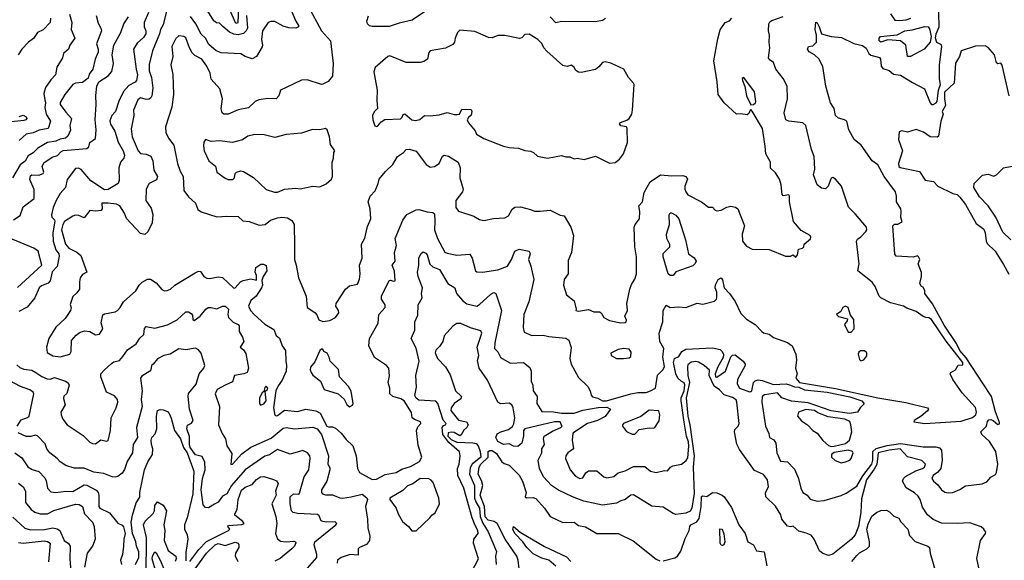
# Model space of a CAD drawing. Extents: x 1552033 to 1694788, y 811965 to 917215.
# Tile 182 of 256: x 1627359 to 1634330, y 854054 to 857885. Entities that reach past the tile are written whole.
import ezdxf

# ---------------------------------------------------------------- set-up
doc = ezdxf.new("R2010")
doc.units = 0

msp = doc.modelspace()

# ---------------------------------------------------------------- linework, layer by layer
at = {"layer": '0CON20XD'}
for points in [[(1633479.1, 856775), (1633435.5, 856855.5), (1633393.3, 856885), (1633316.5, 856995), (1633266.3, 857036.3), (1633229.4, 857105), (1633214.5, 857165), (1633198.6, 857175), (1633155, 857186.1), (1633134.4, 857205), (1633125.7, 857255), (1633099.8, 857295), (1633065.8, 857415), (1633045, 857554.5), (1633017.8, 857607.8), (1632985, 857637.1), (1632948.3, 857658.3), (1632937.5, 857675), (1632942.5, 857695), (1632975, 857700.2), (1632999.5, 857725), (1633001, 857775), (1632991.7, 857815), (1632995, 857866.7), (1633005, 857863.3), (1633019.4, 857835), (1633035, 857784), (1633105, 857766), (1633178.3, 857758.3), (1633265, 857715.8), (1633325, 857701.4), (1633352.4, 857682.4), (1633371.8, 857645), (1633385, 857633.3), (1633446.4, 857616.4), (1633453, 857605), (1633457, 857555), (1633469.2, 857539.2), (1633514.4, 857525), (1633545, 857499.2), (1633595, 857492.9), (1633679.7, 857439.7), (1633765, 857396), (1633805.4, 857295), (1633814.6, 857285), (1633825, 857283.8), (1633846.7, 857295), (1633855.2, 857305), (1633862.8, 857385), (1633878.7, 857425), (1633870.9, 857465), (1633870.3, 857565), (1633888.5, 857695), (1633885.7, 857705.7), (1633852.3, 857722.3), (1633843.1, 857755), (1633848.3, 857785), (1633869.6, 857835), (1633864.9, 858035)], [(1629399.7, 857985), (1629495.5, 857805), (1629559.4, 857735), (1629578.6, 857575), (1629573.3, 857485), (1629542.3, 857447.7), (1629505, 857428.8), (1629495, 857426.7), (1629395, 857458.8), (1629355, 857457.5), (1629245.8, 857404.2), (1629206.4, 857385), (1629194.7, 857345), (1629175, 857324.7), (1629115, 857327.2), (1629053, 857317), (1629027.1, 857305), (1628979.8, 857260.2), (1628905, 857247.1), (1628835, 857215.4), (1628804, 857215), (1628792.7, 857225), (1628785.6, 857254.4), (1628795.6, 857325), (1628775.8, 857395.8), (1628715, 857463.8), (1628706.7, 857505), (1628685, 857556.4), (1628648.2, 857605), (1628600.5, 857630.5), (1628580.4, 857650.4), (1628560.6, 857685), (1628535, 857755.8), (1628522.5, 857765), (1628485, 857771.4), (1628465, 857751.4), (1628436.3, 857695), (1628442.9, 857625), (1628429.8, 857565), (1628443.3, 857496.7), (1628447.9, 857355), (1628436.2, 857265), (1628391.4, 857125), (1628393.1, 857085), (1628412.2, 857045), (1628450.5, 856995), (1628476.8, 856865), (1628495, 856812), (1628516.7, 856775), (1628522.2, 856675), (1628555, 856628.8), (1628602.9, 856585), (1628620.7, 856540.7), (1628645, 856522.9), (1628755, 856487.3), (1628825, 856492.9), (1628905, 856490), (1628939.8, 856459.8), (1628985, 856455.6), (1629055, 856430), (1629097.5, 856435), (1629135, 856464.4), (1629185, 856481.1), (1629215.5, 856485.5), (1629255, 856481.9), (1629285, 856462.5), (1629302.2, 856435), (1629305.5, 856285.5), (1629304.4, 856185), (1629317.8, 856145), (1629333.8, 856055), (1629388.5, 855925), (1629394.6, 855844.6), (1629449.3, 855809.3), (1629463.8, 855793.8), (1629478.3, 855758.3), (1629505, 855746.2), (1629555, 855754), (1629595, 855773.8), (1629617.7, 855807.7), (1629616.2, 855825), (1629596.7, 855855), (1629598.8, 855875), (1629666, 855975), (1629695, 856000), (1629750, 856010), (1629765, 856047.5), (1629770.3, 856085), (1629764, 856145), (1629784.4, 856195.6), (1629779.1, 856295), (1629802.9, 856337.1), (1629820.9, 856419.1), (1629844.4, 856475), (1629839.5, 856545), (1629827.1, 856595), (1629840.8, 856635), (1629877, 856673), (1629898, 856725), (1629904, 856755), (1629950.2, 856809.8), (1630002, 856858), (1630034.4, 856915), (1630076.4, 856943.6), (1630095, 856965.6), (1630118.3, 856968.3), (1630165, 856954), (1630237.9, 856857.9), (1630265, 856840.5), (1630295, 856844.6), (1630328.6, 856865), (1630352.4, 856917.6), (1630365, 856924), (1630395, 856918.8), (1630463.3, 856875), (1630478, 856835), (1630476.2, 856765), (1630498.8, 856685), (1630494, 856665), (1630446.8, 856603.2), (1630448.1, 856555), (1630465, 856528.6), (1630575, 856494), (1630615, 856468.9), (1630645, 856463.3), (1630714.1, 856475.9), (1630795, 856480.5), (1630818.9, 856495), (1630846.6, 856543.4), (1630865, 856555.7), (1630905, 856560), (1630975, 856540.8), (1631005, 856529.2), (1631045, 856527.5), (1631115, 856535.7), (1631185, 856500), (1631215, 856494.2), (1631261.9, 856415), (1631280.5, 856355), (1631266, 856235), (1631241.4, 856178.6), (1631243.3, 856085), (1631215, 856043.8), (1631209.2, 856005), (1631230, 855935), (1631285, 855893.3), (1631300, 855835), (1631297.5, 855825), (1631315, 855818.8), (1631385, 855830.9), (1631425, 855815.8), (1631465, 855814), (1631475, 855808.8), (1631495, 855775.7), (1631535, 855754), (1631615, 855738)], [(1628815.9, 858025), (1628885, 857866.2), (1628895, 857859.6), (1628906.1, 857865), (1628910.5, 857975)], [(1627901.2, 857915), (1627915, 857860), (1627934.5, 857824.5), (1627938.2, 857805), (1627903.6, 857715), (1627916.1, 857676.1), (1627914.6, 857655), (1627894, 857605), (1627877.3, 857535), (1627851.5, 857498.5), (1627845, 857470), (1627805, 857440.5), (1627755, 857434.3), (1627735, 857425.6), (1627678.2, 857355), (1627645, 857297.5), (1627646.8, 857285), (1627685, 857230.4), (1627725.3, 857185), (1627713.6, 857136.4), (1627718.1, 857101.9), (1627700.1, 857059.9), (1627683.5, 857046.5), (1627645, 857038.9), (1627615, 857024.5), (1627555.8, 857014.2), (1627488.9, 856975), (1627455, 856941.1), (1627420.2, 856919.8), (1627397.7, 856882.3), (1627363.7, 856856.3), (1627309, 856765)], [(1627315, 856467.5), (1627361.7, 856498.3), (1627385, 856558.5), (1627462.6, 856617.4), (1627461.3, 856681.3), (1627432, 856752), (1627435, 856779.4), (1627445, 856786.9), (1627495, 856784.3), (1627525.2, 856794.8), (1627530, 856805), (1627519.2, 856845), (1627529.7, 856870.3), (1627589.1, 856910.9), (1627626.3, 856923.7), (1627650.6, 856949.4), (1627667.3, 856957.3), (1627835, 856972.5), (1627848.1, 856985), (1627855.6, 857015), (1627897, 857043), (1627900, 857105), (1627894.7, 857174.7), (1627901.9, 857285), (1627897.5, 857347.5), (1627906.1, 857415), (1627920.9, 857445), (1627985, 857486.2), (1628012, 857518), (1628024.7, 857575), (1628014.7, 857635), (1628024.8, 857705.2), (1628074.7, 857795), (1628096.9, 857855), (1628128.9, 857905)], [(1627577.2, 857895), (1627575, 857866.2), (1627525, 857812), (1627485, 857794.4), (1627458.1, 857751.9), (1627422.5, 857725), (1627375.4, 857675), (1627349.2, 857635)], [(1627712.3, 857925), (1627729.2, 857865), (1627724.1, 857815), (1627750, 857755), (1627715.6, 857705), (1627704.4, 857675), (1627668.6, 857645), (1627662.9, 857615), (1627622.3, 857547.7), (1627614, 857495), (1627580.3, 857459.7), (1627542.9, 857405), (1627531.5, 857361.5), (1627536.8, 857316.8), (1627543.3, 857295), (1627537.7, 857262.3), (1627547.9, 857215), (1627578, 857165), (1627560, 857115), (1627498.1, 857101.9), (1627455, 857082.2), (1627405, 857073.3), (1627355, 857029.4)], [(1628400, 857955), (1628375, 857848), (1628355.2, 857814.8), (1628349.4, 857785), (1628299, 857665), (1628276.6, 857566.6), (1628275, 857522.5), (1628291.5, 857475), (1628300.9, 857400.9), (1628293.9, 857345), (1628288.3, 857331.7), (1628275, 857322.2), (1628255, 857320.3), (1628215, 857330.3), (1628195, 857317.8), (1628166.2, 857245), (1628167.1, 857205), (1628147.5, 857112.5), (1628155.3, 857055), (1628197.7, 856955), (1628215, 856937.3), (1628255, 856932.9), (1628287.8, 856917.8), (1628301.1, 856885), (1628309.6, 856819.6), (1628336.2, 856775), (1628328.8, 856751.2), (1628275, 856724.5), (1628253.7, 856685), (1628252, 856605), (1628289.7, 856549.7), (1628302, 856505), (1628298, 856445), (1628267.1, 856382.9), (1628245, 856364), (1628215, 856370), (1628115.4, 856475.4), (1628100.6, 856515), (1628067.3, 856567.3), (1628045, 856578.2), (1627986, 856586), (1627940, 856585), (1627944, 856545), (1627936.5, 856533.5), (1627895, 856528.4), (1627855, 856533.2), (1627815, 856481.1), (1627777.6, 856497.6), (1627755, 856500.3), (1627735, 856493.5), (1627677.1, 856455), (1627664.2, 856435), (1627656.2, 856395), (1627684.6, 856295), (1627708, 856265), (1627765, 856236.9), (1627793.1, 856213.1), (1627833.6, 856096.4), (1627805, 856078.8), (1627788, 856055), (1627782.4, 856027.6), (1627783.4, 855976.6), (1627765, 855948.8), (1627735.8, 855924.2), (1627717, 855867), (1627723.6, 855843.6), (1627718.8, 855825), (1627681.1, 855768.9), (1627614.2, 855705.8), (1627565.6, 855625), (1627549.5, 855565), (1627555, 855528), (1627595, 855503.1), (1627645, 855496), (1627715, 855514.2), (1627724.4, 855535), (1627727.1, 855612.9), (1627759.9, 855650.1), (1627788.4, 855671.6), (1627819.8, 855679.8), (1627855.6, 855675.6), (1627895, 855651.1), (1627925, 855656.2), (1627949.1, 855695), (1627936.8, 855736.8), (1627947.3, 855792.7), (1627959.1, 855800.9), (1628034.2, 855815.8), (1628051.4, 855825), (1628071.4, 855845), (1628094.3, 855885), (1628181.1, 855965), (1628205.6, 856005), (1628227.1, 856025), (1628265, 856046.2), (1628285, 856046.9), (1628325, 856020.8), (1628365, 855972.5), (1628385, 855964.5), (1628403, 855967), (1628426, 855975), (1628457.1, 856002.9), (1628602.5, 856092.5), (1628625, 856103.8), (1628640, 856100), (1628663.8, 856065), (1628685, 856052.9), (1628705, 856051.5), (1628765, 856064.1), (1628795, 856058.2), (1628875, 855983.4), (1628885, 855985.4), (1628921.8, 856028.2), (1628942, 856038), (1628995, 856048.9), (1629035, 856040), (1629037, 856073), (1629026.7, 856095), (1629031.2, 856128.8), (1629067, 856153), (1629085, 856153.3), (1629105, 856142.5), (1629110, 856105), (1629083.9, 856066.1), (1629073, 856037), (1629078.1, 856005), (1629072.3, 855985), (1629033.3, 855926.7), (1628994.8, 855895), (1628979.6, 855855), (1628993.5, 855825), (1629018.2, 855795), (1629095, 855727.9), (1629158.8, 855688.8), (1629175, 855646.7), (1629197.8, 855627.8), (1629218.5, 855575), (1629242, 855542), (1629242.9, 855465), (1629249.2, 855435), (1629245.5, 855394.5), (1629218.3, 855331.7), (1629189.3, 855290.7), (1629173.6, 855256.4), (1629157.1, 855135), (1629165, 855083.3), (1629175, 855078), (1629185, 855080.8), (1629235, 855117.8), (1629325, 855108.2), (1629385, 855126.4), (1629455, 855113.2), (1629486.4, 855096.4), (1629533.6, 855005), (1629545, 854999.5), (1629575, 855000.5), (1629595, 854990.8), (1629636.2, 854955), (1629670, 854910), (1629718.5, 854865), (1629740.5, 854795), (1629750, 854705), (1629765, 854676.7), (1629855, 854626.9), (1629885, 854630), (1629946.6, 854663.4), (1630025, 854677.8), (1630065, 854699.4), (1630125, 854718.1), (1630188.7, 854755), (1630206.2, 854786.2), (1630181.3, 854871.3), (1630168.6, 854975), (1630179.1, 855000.9), (1630198.8, 855025), (1630198, 855035), (1630155, 855051.8), (1630138.7, 855065), (1630132.7, 855102.7), (1630081.4, 855185), (1630058.4, 855198.4), (1630001.6, 855215), (1629978.8, 855235), (1629979.5, 855275), (1629968.5, 855315), (1629977.9, 855362.1), (1629972.9, 855415), (1629955, 855434.2), (1629870.7, 855490.7), (1629830, 855575), (1629836.2, 855625), (1629896.9, 855735), (1629901.1, 855795), (1629947.5, 855845), (1629945.6, 855865), (1629920.6, 855905), (1629921.1, 855925), (1629975, 856036.7), (1629985, 856040), (1630005, 856031.2), (1630017.5, 856035), (1630012.4, 856102.4), (1629995.8, 856145), (1630017.1, 856175), (1630012.1, 856235), (1630020.8, 856259.2), (1630027.5, 856285), (1630017.3, 856335), (1630071.9, 856465), (1630100, 856505), (1630165, 856536.9), (1630185, 856540), (1630243.2, 856523.2), (1630285, 856519.5), (1630295, 856509.6), (1630299.3, 856455), (1630295.6, 856395), (1630317.8, 856335), (1630368.8, 856238.8), (1630385, 856229.6), (1630455, 856217.1), (1630545, 856224.2), (1630561.5, 856195), (1630586.7, 856106.7), (1630595, 856098.6), (1630635, 856096), (1630745, 856112.5), (1630812.4, 856137.6), (1630842.2, 856185), (1630864.7, 856245.3), (1630895, 856258.1), (1630965, 856244.2), (1630972.7, 856225), (1630962.5, 856185), (1630978.4, 856138.4), (1631000, 856045), (1630963.6, 855885), (1630929.2, 855795), (1630922.5, 855705), (1630930.9, 855670.9), (1630985, 855646.4), (1631065, 855650.3), (1631105, 855639.5), (1631225, 855628), (1631246.7, 855615), (1631262.3, 855562.3), (1631254.5, 855485), (1631263.1, 855445), (1631315, 855349.2), (1631380.5, 855285), (1631398.1, 855255), (1631404.7, 855224.7), (1631415, 855212.9), (1631452.7, 855202.7), (1631484.3, 855184.3), (1631514.4, 855184.4), (1631685, 855233.4), (1631735, 855242.5), (1631794.5, 855244.5), (1631825, 855255.7), (1631861.1, 855275), (1631875, 855366.2), (1631915, 855406), (1631925, 855427.5), (1631911.2, 855495), (1631919.3, 855555), (1631890, 855605), (1631886.6, 855663.4), (1631911.9, 855745), (1631915.7, 855825), (1631935, 855861.2), (1631965.4, 855845.4), (1632025, 855850.7), (1632074.7, 855844.7), (1632155, 855876.7), (1632195, 855869.3), (1632278.2, 855891.8), (1632292.5, 855905), (1632294.5, 855915), (1632295.2, 855955), (1632283.3, 855985), (1632284.4, 856005.6), (1632305, 856044), (1632325, 856056.2), (1632335, 856042.5), (1632345.6, 855985), (1632384.6, 855944.6), (1632425, 855889.2), (1632464.3, 855804.3), (1632505, 855762.1), (1632565, 855725.7), (1632613.8, 855675), (1632625.9, 855665.9), (1632665, 855657.5), (1632695, 855633.1), (1632795, 855598.6), (1632827.1, 855575), (1632854.5, 855515), (1632858.5, 855475), (1632850.6, 855415), (1632864.3, 855375), (1632854.5, 855345), (1632880.5, 855315), (1633135, 855272), (1633435, 855205.6), (1633632.3, 855172.3), (1633785, 855135.5), (1633792, 855125), (1633786.6, 855113.4), (1633741.2, 855075), (1633691.2, 855045), (1633688.8, 855035), (1633766.6, 855023.4), (1634025, 855039.8), (1634105, 855067.3), (1634129, 855085), (1634131.7, 855105), (1634125, 855137.3), (1634030.6, 855240.6), (1633966.4, 855335), (1633947.5, 855375), (1633950, 855385), (1633983.3, 855405), (1634002.5, 855437.5), (1634035, 855440), (1634035.3, 855455), (1633918.4, 855608.4), (1633815, 855760.8), (1633795, 855773.3), (1633775, 855773.8), (1633755, 855782.5), (1633705, 855817.1), (1633640.5, 855840.5), (1633615.8, 855855.8), (1633525, 855880), (1633455, 855913.1), (1633444.4, 855925), (1633415.5, 855995), (1633393.3, 856025), (1633292.9, 856105), (1633301.1, 856155), (1633282.6, 856315), (1633289.7, 856330.3), (1633315, 856346.5), (1633350.5, 856385), (1633357.1, 856395), (1633354.8, 856414.8), (1633277.4, 856507.4), (1633226.5, 856556.5), (1633177.8, 856705), (1633135, 856755.8), (1633115, 856766), (1633105, 856763.3), (1633083.8, 856706.2), (1633065, 856686.9), (1633035, 856691.8), (1633005.6, 856715), (1632979.4, 856785), (1632989.2, 856825), (1632982.5, 856915), (1632964.3, 856965), (1632924.2, 857135), (1632903.8, 857153.8), (1632805.3, 857165.3), (1632783.5, 857175), (1632771.2, 857225), (1632795.7, 857325), (1632792.9, 857415), (1632765, 857468.8), (1632713.3, 857533.3), (1632695, 857582.5), (1632665, 857602.5), (1632660, 857615), (1632670.8, 857685), (1632664, 857724), (1632667.6, 857775), (1632661.4, 857805), (1632662.2, 857855), (1632669.3, 857870.7), (1632685, 857880.1), (1632765, 857908.3)], [(1628271.8, 857935), (1628240.7, 857865), (1628241.8, 857835), (1628253.4, 857805), (1628251.6, 857785), (1628235, 857758.1), (1628191.9, 857718.1), (1628164.7, 857675.3), (1628183.9, 857535)], [(1629277.8, 857957.8), (1629313.9, 857873.9), (1629333.3, 857845), (1629332.5, 857835), (1629315, 857824.4), (1629265, 857827.7), (1629225, 857839.1), (1629165, 857871.5), (1629138, 857872), (1629119.2, 857865), (1629078.8, 857805), (1629071.6, 857745), (1629078.5, 857705), (1629075, 857692), (1629036.2, 857625), (1629005, 857608.8), (1628955, 857624.2), (1628925, 857642.5), (1628785, 857650), (1628750.3, 857665), (1628699.2, 857709.2), (1628674.8, 857754.8), (1628645, 857781.4), (1628606.1, 857856.1), (1628568.2, 857908.2)], [(1628966.1, 857915), (1628971.8, 857825), (1628962.8, 857805), (1628945, 857787.3), (1628905, 857777.8), (1628875, 857782.4), (1628845, 857796.6), (1628797.1, 857837.1), (1628775, 857860.5), (1628753.8, 857863.8), (1628735, 857876.7), (1628690.3, 857945)], [(1630225, 857941.8), (1630138, 857882), (1630045, 857861.5), (1629975, 857837.3), (1629855, 857837.3), (1629835, 857842.2), (1629822.5, 857855), (1629816, 857875), (1629827.7, 857912.3)], [(1631507, 857893), (1631485, 857880), (1631435, 857869.4), (1631195, 857872.9), (1631155, 857862), (1631115, 857905.7)], [(1631615, 855738), (1631645, 855738.8), (1631653.3, 855745), (1631654.2, 855755), (1631642.5, 855785), (1631662.2, 855825), (1631657.5, 855875), (1631678.1, 855975), (1631690.3, 856009.7), (1631715, 856047.5), (1631725.6, 856085), (1631727.1, 856205), (1631714.7, 856275), (1631708.8, 856415), (1631715.9, 856435), (1631746.7, 856475), (1631749.7, 856525), (1631742.8, 856567.2), (1631768.7, 856595), (1631779.6, 856660.4), (1631823.8, 856735), (1631895, 856785.8), (1631975, 856779.5), (1632055, 856782), (1632075, 856773.3), (1632086.7, 856755), (1632069.2, 856705), (1632068.6, 856685), (1632074.4, 856664.4), (1632090, 856645), (1632185, 856594.6), (1632235, 856555.8), (1632265, 856556), (1632282.5, 856535), (1632295, 856529.6), (1632325, 856535.2), (1632365, 856557.7), (1632394.1, 856564.1), (1632427.4, 856557.4), (1632443.2, 856545), (1632491, 856425), (1632473, 856365), (1632476.1, 856316.1), (1632505, 856279.4), (1632545, 856259.2), (1632666.1, 856256.1), (1632780.3, 856210.3), (1632815, 856210), (1632835, 856220), (1632855, 856202.5), (1632865, 856220), (1632871.7, 856258.3), (1632900, 856265), (1632910, 856275), (1632913.3, 856295), (1632957.8, 856332.2), (1632960.6, 856345), (1632955.6, 856355), (1632892.3, 856392.3), (1632838.2, 856455), (1632808.5, 856595), (1632810, 856635), (1632805, 856643.3), (1632765, 856636.7), (1632757.3, 856647.3), (1632751.1, 856715), (1632738.1, 856755), (1632710.4, 856800.4), (1632673.7, 856833.7), (1632673.5, 856875), (1632640.6, 856935), (1632637.9, 856987.9), (1632617.5, 857115), (1632545, 857237.5), (1632535, 857247.5), (1632530, 857245), (1632520.7, 857219.3), (1632509.3, 857210.7), (1632465, 857218), (1632435, 857216), (1632345.7, 857295), (1632304.3, 857355), (1632296.9, 857445), (1632273.4, 857593.4), (1632300.7, 857749.3), (1632317.6, 857812.4), (1632353.8, 857865), (1632385, 857876), (1632401.9, 857895)], [(1633525, 857925.6), (1633555, 857882), (1633588.6, 857878.6), (1633635, 857884.8), (1633666.9, 857895)], [(1633643.6, 857623.6), (1633633.5, 857703.5), (1633595.8, 857735.8), (1633505, 857741.7), (1633455, 857726.2), (1633443.8, 857735), (1633443.3, 857755), (1633452.5, 857765), (1633571.5, 857778.5), (1633625, 857805.6), (1633677.1, 857812.9), (1633766.9, 857836.9), (1633790.6, 857835), (1633799.8, 857819.8), (1633811.3, 857765), (1633805.1, 857724.9), (1633762.5, 857675), (1633665, 857624.4), (1633643.6, 857623.6)], [(1631535, 856867.5), (1631575, 856873.8), (1631605, 856896.7), (1631633.3, 856935), (1631662.5, 857015), (1631660.8, 857115), (1631654, 857125), (1631615, 857133.3), (1631605, 857148.1), (1631612.6, 857157.4), (1631658, 857172), (1631674.1, 857185), (1631691.8, 857215), (1631697.5, 857245), (1631708.5, 857425), (1631705, 857436.2), (1631668.8, 857475), (1631636.7, 857535), (1631545, 857578.1), (1631505, 857585.8), (1631485, 857582), (1631459.5, 857550.5), (1631435, 857532.5), (1631335, 857511.8), (1631315, 857513.5), (1631297.1, 857525), (1631285, 857547.1), (1631265, 857562.9), (1631235, 857552.9), (1631205, 857560), (1631091.2, 857661.2), (1631070, 857685), (1631055.5, 857715.5), (1631027.5, 857745), (1630965, 857781.4), (1630935, 857780), (1630915, 857756.9), (1630898.7, 857751.3), (1630795, 857773.8), (1630745, 857773.8), (1630705, 857755.7), (1630677.9, 857757.9), (1630581.1, 857801.1), (1630475, 857811.1), (1630457.8, 857795), (1630441.8, 857755), (1630437.6, 857725), (1630425, 857709.2), (1630375, 857684.3), (1630265, 857664.6), (1630255, 857652.9), (1630246, 857605), (1630220.7, 857589.3), (1630195, 857581.6), (1630095, 857581.8), (1629980.5, 857629.5), (1629965, 857624), (1629875, 857545.8), (1629865.6, 857515), (1629891.2, 857385), (1629887.5, 857315), (1629893.3, 857255), (1629868.5, 857231.5), (1629858.1, 857205), (1629860, 857175), (1629873.8, 857133.8), (1629885, 857129.2), (1629895, 857132.9), (1629919.1, 857160.9), (1629945, 857176.9), (1630055, 857183.6), (1630066.6, 857193.4), (1630075, 857214), (1630085, 857218.5), (1630135, 857176), (1630161.7, 857171.7), (1630192.7, 857177.3), (1630225, 857206.9), (1630265, 857202.9), (1630329.1, 857210.9), (1630385, 857228.5), (1630435, 857212.2), (1630457.5, 857212.5), (1630473.3, 857216.7), (1630488.3, 857251.7), (1630555, 857248), (1630560, 857235), (1630555, 857207.5), (1630537, 857193), (1630527.5, 857175), (1630536.7, 857155), (1630585, 857097.5), (1630594.1, 857074.1), (1630645, 857042.9), (1630785, 856989.2), (1630825, 856978.8), (1630890, 856975), (1630935, 856958), (1630975, 856954), (1630996.2, 856945), (1631025, 856918.8), (1631095, 856903.3), (1631195, 856922.5), (1631225, 856913.3), (1631255, 856913.3), (1631285, 856900), (1631305, 856903.3), (1631355, 856894.2), (1631435, 856918.8), (1631535, 856867.5)], [(1634364.4, 857344.4), (1634315, 857562.5), (1634305, 857577.5), (1634285, 857572.5), (1634275, 857580), (1634260, 857635), (1634215, 857688.8), (1634195, 857698.8), (1634125, 857698), (1634025, 857663.8), (1634013.5, 857625), (1633983.3, 857576.7), (1633973.9, 857435), (1633907.4, 857372.6), (1633905.2, 857325), (1633912.6, 857277.4), (1633890, 857235), (1633896.2, 857215), (1633881.3, 857165), (1633865, 857058.8), (1633855, 857052.9), (1633804.2, 857054.2), (1633758.3, 857088.3), (1633705, 857106.7), (1633645, 857088.8), (1633605, 857097.5), (1633585, 857090), (1633581.2, 857035), (1633610, 856955), (1633581.6, 856865), (1633584, 856845), (1633593, 856837), (1633729.6, 856809.6), (1633768.9, 856748.9), (1633829.6, 856739.6), (1633858.8, 856705), (1633965, 856654.2), (1633995, 856647.1), (1634015, 856626.9), (1634054.6, 856575), (1634130.9, 856440.9), (1634185, 856400), (1634195.2, 856374.8), (1634201.6, 856315), (1634209.5, 856299.5), (1634265.8, 856245), (1634325, 856151.1), (1634361, 856081)], [(1628183.9, 857535), (1628194.6, 857495), (1628186.4, 857453.6), (1628177.3, 857442.7), (1628131.1, 857418.9), (1628094.4, 857375.6), (1628061.9, 857308.1), (1628037.6, 857235), (1628011.2, 857205), (1627997.6, 857167.6), (1628001.3, 857145), (1628033.1, 857095), (1628057.4, 857017.4), (1628092.7, 856955), (1628101.1, 856925), (1628095.7, 856905), (1628074.2, 856875.8), (1628062.3, 856835), (1628063.3, 856745), (1628055.7, 856725), (1627985, 856682.7), (1627960.1, 856680.1), (1627862.7, 856742.7), (1627794.1, 856824.1), (1627775, 856833.8), (1627755, 856830.6), (1627696.4, 856753.6), (1627683.1, 856695), (1627646.5, 856653.5), (1627616.6, 856603.4), (1627596.2, 856555), (1627585, 856502.5), (1627586.4, 856486.4), (1627606.2, 856466.2), (1627607.4, 856457.4), (1627594.5, 856375), (1627597.4, 856315), (1627615, 856255.4), (1627635.8, 856225), (1627639.4, 856209.4), (1627625, 856135.8), (1627590.5, 856099.5), (1627576.2, 856035), (1627561.5, 856018.5), (1627515, 856000), (1627497.5, 855985), (1627467.8, 855915), (1627411.6, 855848.4), (1627353.4, 855816.6)], [(1632535, 857282.5), (1632555, 857283.1), (1632569.4, 857295), (1632570.5, 857305), (1632560.9, 857375), (1632485, 857476.2), (1632475, 857467.5), (1632475.8, 857454.2), (1632492.3, 857412.3), (1632505.3, 857345.3), (1632535, 857282.5)], [(1627355, 857198.5), (1627385, 857208.2), (1627405, 857196.9), (1627409.1, 857185), (1627404, 857175), (1627389.8, 857170.2), (1627281.2, 857158.8)], [(1629185, 856663.3), (1629235, 856684.4), (1629315, 856692), (1629345, 856686.4), (1629435, 856705.8), (1629485, 856700.9), (1629528.8, 856721.2), (1629565.7, 856755), (1629574, 856775), (1629570.6, 856875), (1629580, 856905), (1629582.5, 856945), (1629590, 856955), (1629560.3, 857000.3), (1629552, 857055), (1629535.8, 857105), (1629525, 857114.1), (1629485, 857104), (1629432.8, 857107.2), (1629355, 857080.8), (1629245, 857071.4), (1629165, 857051.4), (1629089.4, 857069.4), (1629025, 857071.4), (1628975, 857058.8), (1628936.2, 857033.8), (1628865, 857014.4), (1628775, 857026), (1628715, 857022.9), (1628675, 857035.8), (1628662.7, 857017.3), (1628660.5, 856990.5), (1628664.7, 856955), (1628697.3, 856885), (1628745, 856847.5), (1628756.2, 856805), (1628813, 856763), (1628835, 856752.2), (1628867.6, 856752.4), (1628881.1, 856765), (1628885.6, 856795), (1628894.4, 856805), (1628925, 856813.8), (1628945, 856810.4), (1629015, 856766.4), (1629105, 856682.5), (1629163.5, 856663.5), (1629185, 856663.3)], [(1634375, 856326), (1634319.8, 856379.8), (1634269.2, 856485), (1634215.4, 856565), (1634155, 856629.6), (1634113.5, 856696.5), (1634115.9, 856724.1), (1634176.4, 856783.6), (1634215, 856790), (1634255, 856776.7), (1634275, 856786.7), (1634324.4, 856835.6), (1634385, 856846.2)], [(1630555, 853966.7), (1630608.6, 854065), (1630572.2, 854175), (1630574.3, 854205), (1630604.9, 854245), (1630603.6, 854265), (1630585, 854300), (1630561.5, 854355), (1630502.9, 854565), (1630461.7, 854655), (1630458.6, 854705), (1630469.5, 854735), (1630477.1, 854795), (1630472.3, 854822.3), (1630398.4, 854888.4), (1630355.6, 854945), (1630350, 854995), (1630360.5, 855009.5), (1630374.4, 855015), (1630377.8, 855025), (1630358.1, 855048.1), (1630320.2, 855165), (1630305, 855181), (1630185, 855188.5), (1630165, 855204.5), (1630157.1, 855222.9), (1630169.1, 855280.9), (1630164.4, 855365), (1630187.1, 855465), (1630167.2, 855557.2), (1630129.6, 855625), (1630156.2, 855685), (1630156.7, 855745), (1630177.4, 855792.6), (1630179.3, 855865), (1630208.8, 855915), (1630204.3, 855945), (1630211.8, 855985), (1630179.3, 856065), (1630174.6, 856095), (1630184.2, 856144.2), (1630185, 856197.5), (1630200.9, 856229.1), (1630215, 856239.2), (1630235, 856230.6), (1630245, 856218.6), (1630262.3, 856152.3), (1630284.1, 856134.1), (1630330.5, 856115), (1630391.1, 856015), (1630440, 855985), (1630451.1, 855945), (1630493.9, 855895), (1630525, 855872.5), (1630595, 855856.2), (1630615, 855867.3), (1630695, 855941.2), (1630715, 855950.9), (1630730.6, 855945), (1630771.4, 855825), (1630724, 855596), (1630721.5, 855555), (1630745, 855530.8), (1630762.5, 855495), (1630775, 855485.4), (1630835, 855451.2), (1630925, 855456.7), (1630970.3, 855420.3), (1630981.2, 855395), (1630980.4, 855325), (1630993.1, 855295), (1630994.7, 855255), (1631023.1, 855215), (1631020, 855165), (1631055, 855108.1), (1631137.5, 855107.5), (1631195, 855096.3), (1631285, 855096), (1631345, 855119.5), (1631455, 855137.8), (1631515, 855139.6), (1631541.8, 855125), (1631505, 855072.8), (1631448.7, 855045), (1631379.8, 855025), (1631275.4, 854955), (1631269.7, 854905), (1631280, 854845), (1631239.4, 854815), (1631226.2, 854795), (1631224.4, 854775), (1631256.8, 854695), (1631295, 854651.1), (1631325, 854633.4), (1631345, 854638.5), (1631367.1, 854675), (1631385, 854689.4), (1631445, 854687.9), (1631495, 854646.1), (1631515, 854639.2), (1631565, 854648.5), (1631595, 854674.4), (1631645, 854688), (1631705, 854719.6), (1631785, 854718.2), (1631826.2, 854685), (1631865, 854676.7), (1631925, 854690), (1631945, 854687.5), (1631966, 854715), (1631983.8, 854725), (1632045, 854735.3), (1632077.9, 854762.1), (1632089.6, 854780.4), (1632096.8, 854863.2), (1632094.9, 854895), (1632080.7, 854935), (1632062.2, 855032.2), (1632041, 855185), (1632041.8, 855205), (1632064.2, 855255), (1632067.2, 855297.2), (1632062.2, 855312.2), (1632043, 855323), (1632018.2, 855345), (1632004.1, 855375), (1631988.8, 855455), (1631995, 855483.5), (1632025, 855497.6), (1632047.2, 855535), (1632075, 855551.5), (1632265, 855560.8), (1632318.6, 855548.6), (1632333.4, 855533.4), (1632342.1, 855512.1), (1632339.2, 855490.8), (1632302, 855425), (1632281.9, 855375), (1632285, 855353.5), (1632295, 855352.7), (1632355.3, 855394.7), (1632392.6, 855497.4), (1632405, 855507.5), (1632425, 855509.4), (1632480, 855465), (1632494.4, 855445), (1632495.4, 855434.6), (1632440.8, 855335), (1632439.5, 855305), (1632455.4, 855275), (1632525, 855248), (1632535, 855250), (1632542.5, 855255), (1632554, 855315), (1632565, 855326.9), (1632587.2, 855332.8), (1632615, 855329.4), (1632695, 855299.3), (1632785, 855303.9), (1632815, 855295.3), (1632845, 855283.2), (1632875, 855281.2), (1632915, 855263.3), (1633075, 855246.7), (1633235, 855212.2), (1633321.4, 855185), (1633337.5, 855162.5), (1633308.8, 855135), (1633291.2, 855105), (1633234.7, 855095.3), (1633105, 855113.2), (1632940.1, 855170.1), (1632822.9, 855182.9), (1632755, 855205.4), (1632725, 855240.8), (1632632.2, 855227.8), (1632615.3, 855214.7), (1632614.1, 855175), (1632640, 855005), (1632663.7, 854953.7), (1632667.5, 854925), (1632697, 854907), (1632713.4, 854885), (1632720.5, 854815), (1632745, 854757.5), (1632795, 854752), (1632845, 854700), (1632872.9, 854635), (1632889.1, 854565), (1632902.9, 854535), (1632933.1, 854515), (1632955, 854487.5), (1633005, 854474.3), (1633055, 854479.4), (1633175, 854514.3), (1633210.2, 854529.8), (1633285, 854578.9), (1633328.1, 854651.9), (1633391.5, 854735), (1633398.9, 854765), (1633399.6, 854825), (1633422.5, 854847.5), (1633501.1, 854868.9), (1633595, 854882.9), (1633755, 854859.7), (1633845, 854858.9), (1633870.5, 854850.5), (1633885.3, 854835.3), (1633890.6, 854765), (1633879.2, 854705), (1633859.8, 854680.2), (1633825.8, 854655), (1633817.5, 854635), (1633828.6, 854615), (1633859.5, 854589.5), (1633884.3, 854555), (1633907.9, 854537.9), (1633932.4, 854532.4), (1633965, 854535.3), (1634015, 854555.3), (1634055, 854581.8), (1634173.4, 854596.6), (1634205, 854610.8), (1634235, 854643.8), (1634267.4, 854662.6), (1634275, 854677.5), (1634283.3, 854736.7), (1634269.1, 854825), (1634225.8, 854895.8), (1634170.8, 854945), (1634163.3, 854965), (1634204.3, 855005), (1634211.2, 855038.8), (1634219.3, 855050.7), (1634235, 855051.2), (1634252.7, 855042.7), (1634285, 855016.7), (1634295, 855022.5), (1634295, 855030), (1634266.8, 855106.8), (1634238.4, 855215), (1634180, 855305), (1634060.3, 855490.3), (1634015, 855540.9), (1633991.3, 855591.3), (1633905, 855720), (1633820.8, 855870.8), (1633766.7, 855945), (1633767.5, 855965), (1633755, 855990), (1633743.6, 855993.6), (1633732.5, 856015), (1633743.3, 856065), (1633743, 856093), (1633720, 856155), (1633732.5, 856185), (1633722.5, 856205), (1633715, 856212.5), (1633685, 856202.5), (1633565, 856208.8), (1633555, 856223.3), (1633541.2, 856425), (1633553, 856437), (1633575, 856436.7), (1633606.2, 856453.8), (1633597.5, 856485), (1633600, 856525), (1633596.2, 856545), (1633566.2, 856595), (1633566.9, 856635), (1633560, 856665), (1633479.1, 856775)], [(1631965, 856072.6), (1631950.4, 856085), (1631914.2, 856205.8), (1631915, 856227.5), (1631962.5, 856275), (1631961.7, 856291.7), (1631940, 856335), (1631937.5, 856365), (1631958.9, 856435), (1631957.5, 856502.5), (1631964.6, 856515.4), (1631972.8, 856517.2), (1632005, 856499.6), (1632024.8, 856475), (1632072.9, 856325), (1632094, 856225), (1632135, 856196.7), (1632148.8, 856175), (1632142.3, 856157.7), (1632125, 856142), (1632005, 856098.1), (1631985, 856073.4), (1631965, 856072.6)], [(1627343.5, 855986.5), (1627515.4, 856145), (1627490.5, 856245), (1627460.6, 856265), (1627294.7, 856335)], [(1627340.4, 855440.4), (1627360.7, 855420.7), (1627387.9, 855407.9), (1627445, 855401.3), (1627473.5, 855385), (1627516.7, 855356.7), (1627555, 855340.7), (1627575, 855338.2), (1627605, 855348.7), (1627684.6, 855324.6), (1627702.5, 855312.5), (1627708.6, 855295), (1627694.1, 855235.9), (1627672.9, 855217.1), (1627668.6, 855201.4), (1627680.9, 855155), (1627650.9, 855105), (1627651.9, 855085), (1627664.5, 855055), (1627695.8, 855015), (1627809.6, 854939.6), (1627855, 854891.4), (1627875, 854881.1), (1627895, 854879.2), (1627935, 854907.5), (1627975, 854899.1), (1627986.9, 854903.1), (1628001.5, 854975), (1628007.5, 855065), (1628043.1, 855135), (1628053.1, 855175), (1628051.4, 855195), (1628030.1, 855220.1), (1627974.4, 855245), (1627932.9, 855355), (1627934.3, 855375), (1627958.9, 855405), (1628010.1, 855449.9), (1628025, 855460.5), (1628065, 855471.1), (1628089.3, 855499.3), (1628122.9, 855545), (1628185, 855588.8), (1628210.6, 855629.4), (1628237.5, 855655), (1628243, 855697), (1628255, 855710), (1628315, 855700), (1628406.4, 855723.6), (1628475, 855759.1), (1628535, 855815.4), (1628555, 855814.6), (1628574.1, 855804.1), (1628582, 855792), (1628585, 855757.5), (1628595, 855754.4), (1628637.1, 855785), (1628678, 855835), (1628693.3, 855845), (1628715, 855846.5), (1628755, 855835.6), (1628795, 855855.5), (1628813.3, 855855), (1628837.8, 855835), (1628833.5, 855795), (1628837.8, 855775), (1628871.5, 855741.5), (1628906.2, 855726.2), (1628912.9, 855715), (1628913.5, 855675), (1628937.8, 855635), (1628945.6, 855605), (1628920, 855565), (1628945, 855546.9), (1628960.8, 855520.8), (1628978.1, 855415), (1628969.2, 855385), (1628945.2, 855374.8), (1628881.1, 855365), (1628865, 855320), (1628814.8, 855295.2), (1628756.7, 855265), (1628742.1, 855235), (1628772.9, 855145), (1628767.2, 855015), (1628792.4, 854952.4), (1628816.4, 854916.4), (1628825.5, 854865.5), (1628861.4, 854811.4), (1628855, 854734), (1628865, 854736.2), (1628931.8, 854808.2), (1628995, 854855.2), (1629139.5, 854920.5), (1629225, 854991.9), (1629245, 854995.2), (1629305, 854986.8), (1629435, 854998.5), (1629465.6, 854985), (1629496, 854945), (1629545.3, 854795), (1629540, 854735), (1629555, 854708.8), (1629555.4, 854695.4), (1629534.5, 854615), (1629496.7, 854555), (1629495.7, 854535), (1629504, 854525), (1629525, 854519.1), (1629575, 854518.8), (1629625, 854497.9), (1629645, 854495.8), (1629706.3, 854503.7), (1629784.2, 854524.2), (1629817.7, 854497.7), (1629822.5, 854485), (1629807.3, 854435), (1629822.5, 854345), (1629824.7, 854284.7), (1629838.8, 854225), (1629836.5, 854195), (1629813.5, 854166.5), (1629765, 854145.5), (1629754.7, 854135.3), (1629755, 854090), (1629698.8, 854095), (1629636, 854075), (1629608.8, 854055), (1629607.5, 854035)], [(1633245, 855670), (1633267.5, 855695), (1633265, 855760), (1633241.2, 855791.2), (1633223.8, 855845), (1633205, 855856), (1633186.2, 855845), (1633171.7, 855818.3), (1633142.5, 855795), (1633155, 855782.5), (1633220, 855765), (1633218.3, 855751.7), (1633197.5, 855725), (1633225, 855670), (1633245, 855670)], [(1634159.5, 853959.5), (1634136.2, 854066.2), (1634162, 854195), (1634196, 854245), (1634198, 854255), (1634184, 854275), (1634165, 854290.8), (1634085, 854320), (1633995, 854314.2), (1633885, 854317.8), (1633825, 854344.4), (1633786, 854376), (1633751.7, 854431.7), (1633734.3, 854484.3), (1633719.2, 854509.1), (1633695, 854532.1), (1633635, 854568.6), (1633609.6, 854615), (1633615.5, 854635), (1633630.7, 854649.3), (1633702.4, 854687.6), (1633749.6, 854705), (1633763.6, 854715), (1633771.9, 854735), (1633745, 854762.5), (1633645, 854787.5), (1633593.5, 854843.5), (1633514.4, 854835), (1633437.8, 854815), (1633426.4, 854733.6), (1633409.3, 854700.7), (1633353.4, 854625), (1633319.4, 854489.4), (1633314.6, 854395), (1633296.9, 854293.1), (1633274.5, 854235), (1633245, 854200.9), (1633115, 854097.1), (1633085, 854087.5), (1633045, 854102), (1633021.3, 854121.3), (1632983.8, 854205), (1632962.3, 854232.3), (1632927.6, 854247.6), (1632875, 854260), (1632835, 854296), (1632815, 854291.2), (1632795, 854296.2), (1632755.8, 854345), (1632747.2, 854377.2), (1632709, 854439), (1632641.5, 854505), (1632638.5, 854535), (1632659.4, 854575), (1632653.3, 854625), (1632625, 854661.6), (1632560.6, 854690.6), (1632455, 854840), (1632437.2, 854877.2), (1632418.8, 854965), (1632422.3, 854982.3), (1632445.6, 855004.4), (1632451.6, 855025), (1632436.5, 855175), (1632430.4, 855190.4), (1632405, 855208.8), (1632346.9, 855226.9), (1632312.6, 855262.6), (1632275, 855289.3), (1632240.3, 855365), (1632241.7, 855401.7), (1632205, 855434.4), (1632165, 855459.2), (1632145, 855464.2), (1632112.1, 855457.9), (1632090.3, 855439.7), (1632085.8, 855425), (1632089.7, 855365), (1632101.1, 855315), (1632076.5, 855205), (1632090.5, 855075), (1632104.5, 855015), (1632134, 854795), (1632127.4, 854715), (1632134.2, 854525), (1632130.3, 854500.3), (1632118.5, 854425), (1632105, 854403.8), (1632075, 854388), (1632005, 854378.9), (1631985, 854385.5), (1631915, 854432.2), (1631835, 854438), (1631705, 854518.1), (1631685, 854516.7), (1631645, 854484.4), (1631615, 854476.7), (1631585, 854460), (1631485, 854445.6), (1631354.2, 854474.2), (1631273.9, 854503.9), (1631172.7, 854552.7), (1631124.9, 854584.9), (1631067.6, 854645), (1631039.6, 854705), (1631030, 854765), (1631055.8, 854815), (1631056.2, 854845), (1631075.5, 854874.5), (1631067.5, 854915), (1631073.1, 854935), (1631131, 854969), (1631191.2, 854995), (1631200, 855005), (1631195, 855012.5), (1631186.7, 855035), (1631145.3, 855035.3), (1630935, 854986), (1630926.7, 854975), (1630927, 854937), (1630913.8, 854885), (1630885, 854861.9), (1630855, 854863.7), (1630825, 854880.2), (1630785, 854874.6), (1630745, 854896.5), (1630731.3, 854925), (1630738.8, 854951.2), (1630765, 854965.9), (1630819, 854981), (1630847, 855003), (1630858.4, 855021.6), (1630863.6, 855065), (1630852.4, 855135), (1630843.3, 855155), (1630825, 855168.4), (1630765, 855164.2), (1630744.1, 855174.1), (1630671.1, 855331.1), (1630611.1, 855415), (1630601.2, 855471.2), (1630609.1, 855505), (1630597.8, 855565), (1630631.5, 855665), (1630625, 855680), (1630550.9, 855700.9), (1630483, 855733), (1630455, 855732.5), (1630425, 855713.8), (1630364.3, 855645.7), (1630354.2, 855605), (1630331.3, 855568.7), (1630306.2, 855543.8), (1630300.9, 855525), (1630318.2, 855485), (1630373.1, 855425), (1630407.9, 855367.9), (1630444.8, 855254.8), (1630487.5, 855215), (1630481.2, 855198.8), (1630435, 855166.2), (1630414.5, 855135.5), (1630412.5, 855115), (1630465, 855047.9), (1630522.5, 855035), (1630533.2, 855015), (1630525.2, 854995), (1630502.7, 854977.3), (1630485, 854943.1), (1630475, 854935.6), (1630435, 854960.5), (1630415, 854962.3), (1630392.6, 854957.4), (1630391.1, 854935), (1630415, 854909.6), (1630455, 854891.6), (1630567.5, 854887.5), (1630591.4, 854881.4), (1630605.2, 854865.2), (1630619.7, 854825), (1630623.8, 854785), (1630563.1, 854735), (1630549.3, 854710.7), (1630543.3, 854665), (1630578.7, 854585), (1630579.8, 854495), (1630588, 854468), (1630613.5, 854425), (1630618.6, 854365), (1630638.5, 854318.5), (1630676.7, 854256.7), (1630734, 854116), (1630728, 854085), (1630732.2, 854025)], [(1629380, 853980), (1629461.9, 854075), (1629462.5, 854095), (1629444, 854165), (1629449.2, 854185), (1629597.8, 854305), (1629604.3, 854315), (1629593, 854327), (1629534.1, 854324.1), (1629505, 854329.2), (1629494.2, 854335), (1629480.6, 854370.6), (1629468.8, 854378.8), (1629325, 854385.4), (1629295, 854392.2), (1629284, 854404), (1629274.6, 854455), (1629274.6, 854505), (1629297.5, 854525), (1629335, 854522.5), (1629340.9, 854529.1), (1629373.8, 854645), (1629405.3, 854695), (1629416.5, 854775), (1629414.1, 854794.1), (1629395.8, 854815.8), (1629365, 854831.9), (1629275, 854806.2), (1629185, 854840.4), (1629128.1, 854801.9), (1629095, 854792.7), (1628955, 854695.3), (1628859.1, 854585), (1628825, 854526.5), (1628795, 854510), (1628765, 854467.3), (1628737.6, 854452.4), (1628695, 854426), (1628675, 854428.8), (1628657.9, 854447.9), (1628643.3, 854555), (1628653.8, 854635), (1628672.7, 854695), (1628670.1, 854750.1), (1628650.7, 854790.7), (1628605, 854802.1), (1628566.3, 854855), (1628561, 854875), (1628562.3, 854932.3), (1628543, 854985), (1628547.2, 855012.8), (1628575, 855027.3), (1628587.7, 855045), (1628561.3, 855125), (1628551.6, 855215), (1628554.7, 855235.3), (1628607.6, 855302.4), (1628630, 855375), (1628664, 855415), (1628671.2, 855435), (1628645, 855522.5), (1628625.9, 855545.9), (1628605, 855558), (1628535, 855546.7), (1628485, 855552), (1628425, 855514), (1628380, 855505), (1628335, 855482.5), (1628303.3, 855445), (1628293.3, 855435), (1628288.8, 855405), (1628281.2, 855395), (1628225, 855358.6), (1628215.5, 855344.5), (1628225.8, 855255.8), (1628220, 855195), (1628227.1, 855145), (1628187.1, 854995), (1628194.6, 854925), (1628162.4, 854875), (1628158.7, 854815), (1628120.9, 854755), (1628102.5, 854697.5), (1628085, 854670.8), (1628055, 854647.5), (1628035, 854642.5), (1628014.5, 854645.5), (1627955, 854668.5), (1627885, 854678.3), (1627815, 854708.3), (1627745, 854708.3), (1627685, 854727.4), (1627645, 854752), (1627625.4, 854775.4), (1627573.5, 854815), (1627551.5, 854845), (1627540, 854880), (1627485, 854937.5), (1627468.3, 854941.7), (1627438.2, 854931.8), (1627405, 854932.7), (1627348.5, 854958.5)], [(1629695, 855142.2), (1629715, 855154.4), (1629720.6, 855165), (1629705, 855252.5), (1629686.2, 855285), (1629623.8, 855353.8), (1629615.9, 855405.9), (1629557.5, 855465), (1629551.2, 855495), (1629535, 855522.5), (1629513.6, 855533.6), (1629505, 855550), (1629495, 855550), (1629485, 855540), (1629448.3, 855461.7), (1629417, 855423), (1629415.7, 855405), (1629422.9, 855385), (1629435, 855366.7), (1629487.8, 855325), (1629514, 855265), (1629613.2, 855233.2), (1629655.4, 855195.4), (1629675, 855159.2), (1629695, 855142.2)], [(1631585, 855483.8), (1631635, 855484), (1631675, 855489.4), (1631685, 855499.2), (1631688.9, 855528.9), (1631675, 855550), (1631635, 855555.9), (1631595, 855548.8), (1631545, 855522.5), (1631546.1, 855506.1), (1631585, 855483.8)], [(1633315, 855468), (1633335, 855473.8), (1633355.9, 855504.1), (1633356.7, 855525), (1633339.3, 855539.3), (1633312, 855538), (1633300.8, 855529.2), (1633296, 855515), (1633305, 855477.5), (1633315, 855468)], [(1627340.5, 855005), (1627369.1, 855050.9), (1627414.3, 855065.7), (1627426, 855075), (1627459.4, 855235), (1627455.7, 855245), (1627432, 855262), (1627365, 855286.1), (1627255, 855345.3)], [(1629065, 855153.8), (1629087.6, 855162.4), (1629104.4, 855185), (1629097.5, 855252.5), (1629113.3, 855265), (1629115.8, 855275), (1629105, 855288), (1629095, 855280), (1629088.3, 855251.7), (1629075, 855240), (1629057.5, 855205), (1629056, 855166), (1629065, 855153.8)], [(1628179.6, 854025), (1628202.3, 854075), (1628202.1, 854115), (1628186.7, 854155), (1628182.5, 854185), (1628156.9, 854245), (1628148.8, 854325), (1628158.8, 854375), (1628185, 854462.5), (1628209.2, 854500.8), (1628210.8, 854535), (1628242, 854695), (1628267.5, 854752.5), (1628299.7, 854805), (1628301.9, 854845), (1628292.2, 854875), (1628291.2, 854905), (1628294.9, 854925.1), (1628318.8, 854951.2), (1628330.2, 854985), (1628328.6, 855075), (1628334.3, 855115), (1628353.9, 855123.9), (1628375, 855121.2), (1628405, 855108.8), (1628418.8, 855095), (1628432.7, 855062.7), (1628454.6, 854975), (1628497.1, 854915), (1628518.3, 854855), (1628545.1, 854815), (1628592.7, 854685), (1628585, 854526.7), (1628544.4, 854355), (1628525.8, 854305), (1628525.9, 854274.1), (1628545, 854234), (1628549.1, 854205), (1628535, 854110), (1628535, 854051.2)], [(1631715, 854948), (1631745, 854982), (1631815, 854993.8), (1631845, 854990), (1631855, 854996.7), (1631886.8, 855043.2), (1631890.4, 855085), (1631883.9, 855113.9), (1631815, 855117.6), (1631756.9, 855073.1), (1631634.2, 855025), (1631625.8, 855015), (1631627.5, 855005), (1631655, 854968), (1631695, 854948.6), (1631715, 854948)], [(1633105, 854861.4), (1633125, 854864), (1633205, 854881.8), (1633232.7, 854905), (1633249.5, 854965), (1633243.8, 855015), (1633235, 855038.5), (1633201.1, 855055), (1633081.7, 855071.7), (1633009, 855099), (1632985, 855115.5), (1632925, 855122), (1632872.1, 855105), (1632865.5, 855075.5), (1632893.2, 855043.2), (1632935.4, 855015.4), (1632975, 854974), (1633005.7, 854955.7), (1633045, 854903.8), (1633085, 854868), (1633105, 854861.4)], [(1630894.5, 853995), (1630888.1, 854055), (1630878.4, 854085), (1630795.9, 854205), (1630738.7, 854315), (1630719.5, 854329.5), (1630675, 854339.4), (1630655, 854362), (1630650.5, 854435), (1630618.9, 854515), (1630637.4, 854585), (1630629.8, 854619.8), (1630604.4, 854665), (1630612.8, 854715), (1630624.4, 854735), (1630674.8, 854785), (1630676.2, 854825), (1630687.3, 854832.7), (1630705, 854832.9), (1630735, 854812.2), (1630772.6, 854752.6), (1630790.3, 854740.3), (1630825, 854729.5), (1630895, 854657.1), (1630920, 854615), (1630944, 854535), (1630936.7, 854505), (1630948, 854498), (1630995, 854499.1), (1631012.6, 854492.6), (1631074.6, 854425), (1631115, 854364.6), (1631205, 854322.1), (1631285, 854325.6), (1631315, 854301.2), (1631365, 854292.8), (1631445, 854245.5), (1631595, 854245.6), (1631701.7, 854191.7), (1631865, 854062.5), (1631891.8, 854051.8)], [(1633175, 854746.2), (1633205, 854751.2), (1633235.8, 854764.2), (1633245, 854776.7), (1633260, 854815), (1633255.3, 854825.3), (1633225, 854834.6), (1633125, 854818), (1633106.7, 854805), (1633106.7, 854785), (1633131.7, 854761.7), (1633175, 854746.2)], [(1627325.2, 854815.2), (1627375, 854779.6), (1627418, 854718), (1627447.4, 854697.4), (1627493.8, 854683.8), (1627538, 854638), (1627548, 854618), (1627555.4, 854565), (1627580.8, 854540.8), (1627615, 854535.3), (1627685, 854544.1), (1627735, 854542.6), (1627815, 854590.4), (1627835, 854586.7), (1627901.9, 854551.9), (1627915.3, 854535), (1627920, 854515), (1627918.9, 854435), (1627927.5, 854425), (1627995, 854391.5), (1628055, 854317.1), (1628085, 854303.8), (1628095, 854292.5), (1628106.7, 854245), (1628096, 854205), (1628095.3, 854154.7)], [(1628565, 854046.9), (1628628.3, 854131.7), (1628682.9, 854187.1), (1628837.1, 854265), (1628847.1, 854275), (1628833.8, 854295), (1628837.7, 854302.3), (1628932.8, 854307.2), (1628948.6, 854315), (1628939, 854329), (1628883.3, 854375), (1628881.8, 854385), (1628898.4, 854415), (1628905.5, 854485), (1628929.2, 854550.8), (1628955, 854571.8), (1629005, 854592.7), (1629035, 854628.2), (1629065, 854646.1), (1629087.7, 854647.7), (1629156.9, 854626.9), (1629177.3, 854617.3), (1629189.2, 854599.2), (1629170, 854545), (1629174.5, 854515), (1629143.9, 854455), (1629172.6, 854365), (1629179.1, 854315), (1629170, 854245), (1629185.6, 854205.6), (1629205, 854190.8), (1629245, 854185.3), (1629299.1, 854189.1), (1629312.5, 854185), (1629315, 854177.5), (1629304.2, 854155), (1629285.2, 854135), (1629202.3, 854067.7), (1629165, 854048)], [(1630135, 854263.3), (1630165, 854263.8), (1630263.9, 854356.1), (1630276.1, 854373.9), (1630299.5, 854390.5), (1630330.6, 854455), (1630327.8, 854495), (1630287.1, 854605), (1630273, 854623), (1630255, 854632), (1630194.9, 854635.1), (1630143.4, 854596.6), (1630105, 854582.2), (1630071.4, 854548.6), (1629980.8, 854495), (1629978.8, 854485), (1630025, 854422.9), (1630037.6, 854385), (1630070.4, 854330.4), (1630111.4, 854295), (1630135, 854263.3)], [(1627351.1, 854601.1), (1627385, 854574), (1627400.6, 854545), (1627401.5, 854465), (1627439.6, 854415), (1627466.4, 854395), (1627505, 854384.5), (1627555.9, 854384.1), (1627602.1, 854407.9), (1627755, 854451.8), (1627779.5, 854449.5), (1627803.8, 854435), (1627819.1, 854385), (1627873.8, 854325), (1627886.4, 854295), (1627892.8, 854205), (1627875.2, 854154.8), (1627836.6, 854105), (1627818.5, 854005)], [(1631915, 854051.1), (1631997.7, 854072.3), (1632015.5, 854084.5), (1632039.8, 854120.2), (1632071.3, 854208.7), (1632099.2, 854265), (1632104.2, 854295), (1632111.4, 854305), (1632152.7, 854327.3), (1632169.9, 854350.1), (1632184.3, 854435), (1632185, 854506.7), (1632195, 854511.2), (1632225, 854506.2), (1632265, 854535.8), (1632295, 854532.5), (1632333.3, 854515), (1632346, 854505), (1632398.3, 854428.3), (1632450, 854305), (1632495.5, 854245.5), (1632514.4, 854184.4), (1632554.2, 854164.2), (1632575, 854122), (1632628.8, 854115), (1632647.5, 854015)], [(1628254.8, 853944.8), (1628256.2, 854215), (1628236, 854305), (1628247.9, 854332.1), (1628305, 854386.2), (1628313.7, 854405), (1628316.7, 854443.3), (1628335, 854470), (1628375, 854446.2), (1628398.5, 854405), (1628379.1, 854305), (1628386.2, 854265), (1628383.3, 854195), (1628411.4, 854125), (1628465, 854083.3), (1628467.5, 854065), (1628460.8, 854045)], [(1633250, 854045), (1633285, 854089.5), (1633305, 854107.5), (1633357.5, 854135), (1633375.2, 854154.8), (1633376.4, 854186.4), (1633356, 854275), (1633365, 854311.2), (1633392.3, 854367.7), (1633425, 854394), (1633455, 854408), (1633495, 854408.8), (1633517, 854397), (1633546.8, 854366.8), (1633582.2, 854352.2), (1633597.2, 854327.2), (1633645.6, 854275), (1633659.2, 854229.2), (1633698.1, 854188.1), (1633788.8, 854155), (1633800, 854145), (1633804.2, 854105), (1633869.4, 853885)], [(1627310.8, 854360.8), (1627395, 854281.8), (1627435, 854270.5), (1627535, 854272.6), (1627595, 854283.7), (1627625, 854278.4), (1627644.6, 854264.6), (1627675, 854195.7), (1627705, 854172.5), (1627716.4, 854155), (1627714.8, 854065), (1627724.4, 853945)], [(1631155, 854013.5), (1631105.2, 854055.2), (1631055, 854070), (1630995, 854100.4), (1630949.4, 854145), (1630921.6, 854185), (1630865.5, 854245), (1630850, 854275), (1630855, 854293.4), (1630903.2, 854253.2), (1631075, 854152.8), (1631229.7, 854079.7), (1631261.6, 854045)], [(1632335, 854158.5), (1632325, 854162.3), (1632318.4, 854175), (1632315, 854278.7), (1632332, 854275), (1632345, 854243.1), (1632350.3, 854185), (1632345, 854164.7), (1632335, 854158.5)], [(1627350.1, 854180.1), (1627385, 854176.9), (1627531.9, 854191.9), (1627557.1, 854187.1), (1627575, 854175.6), (1627564.1, 854044.1)], [(1628095.3, 854154.7), (1628088.2, 854095), (1628072.9, 854055), (1628079.2, 854025)], [(1628601.1, 853995), (1628682.2, 854105), (1628743.5, 854165), (1628765, 854172.7), (1628815, 854160.4), (1628885, 854183.5), (1628906.2, 854176.2), (1628911.9, 854165), (1628910.3, 854145), (1628886.9, 854105), (1628885.7, 854085.7), (1628903.8, 854045)], [(1628365, 853891.1), (1628338.5, 853895), (1628326.7, 853923.3), (1628324.4, 853975), (1628297, 854065), (1628299, 854085), (1628315, 854113.8), (1628325, 854106.7), (1628354.6, 854055), (1628379.6, 853995), (1628415.1, 853935), (1628411.9, 853915), (1628365, 853891.1)]]:
    msp.add_lwpolyline(points, dxfattribs=at)

doc.saveas('drawing.dxf')
